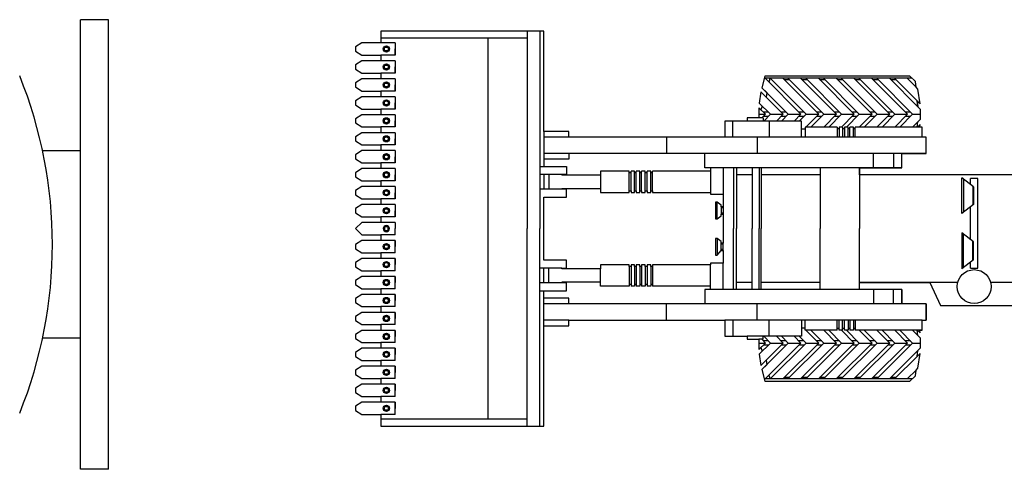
# Model space of a CAD drawing. Extents: x 149 to 250, y -977 to -912.
# Tile 147 of 156: x 228.73 to 234.22, y -928.86 to -926.36. Entities that reach past the tile are written whole.
import ezdxf

# ---------------------------------------------------------------- set-up
doc = ezdxf.new("R2010")
doc.units = 0
doc.header["$MEASUREMENT"] = 0
doc.linetypes.add('0', pattern=[0])
doc.layers.get('0').update_dxf_attribs({"linetype": 'CONTINUOUS'})
doc.layers.add('1', color=7, linetype='0')

msp = doc.modelspace()

# ---------------------------------------------------------------- linework, layer by layer
for p, q in [((231.65012, -926.41837), (230.74128, -926.41837)), ((230.74128, -926.41837), (230.74128, -926.48426)), ((231.5577, -926.41837), (231.5577, -927.51837)), ((231.62742, -926.41837), (231.62742, -927.51837)), ((231.65012, -926.97716), (231.65012, -926.41837)), ((230.63589, -926.48426), (230.60023, -926.5068)), ((230.74128, -926.48426), (230.63589, -926.48426)), ((230.82128, -926.48426), (230.74128, -926.48426)), ((230.82128, -926.48426), (230.82128, -926.55248)), ((230.82128, -926.48426), (230.82128, -926.51837)), ((231.33799, -926.45837), (231.33799, -928.57837)), ((230.60023, -926.5068), (230.60023, -926.52995)), ((230.60023, -926.52995), (230.63589, -926.55248)), ((230.82128, -926.55248), (230.82128, -926.51837)), ((230.63589, -926.58426), (230.60023, -926.6068)), ((230.63589, -926.55248), (230.74128, -926.55248)), ((230.74128, -926.58426), (230.63589, -926.58426)), ((230.74128, -926.55248), (230.74128, -926.58426)), ((230.82128, -926.55248), (230.74128, -926.55248)), ((230.82128, -926.58426), (230.74128, -926.58426)), ((230.82128, -926.58426), (230.82128, -926.61837)), ((230.82128, -926.58426), (230.82128, -926.65248)), ((230.60023, -926.6068), (230.60023, -926.62995)), ((230.60023, -926.62995), (230.63589, -926.65248)), ((230.63589, -926.65248), (230.74128, -926.65248)), ((230.74128, -926.65248), (230.74128, -926.68426)), ((230.82128, -926.65248), (230.74128, -926.65248)), ((230.82128, -926.65248), (230.82128, -926.61837)), ((230.63589, -926.68426), (230.60023, -926.7068)), ((230.60023, -926.7068), (230.60023, -926.72995)), ((230.74128, -926.68426), (230.63589, -926.68426)), ((230.82128, -926.68426), (230.74128, -926.68426)), ((230.82128, -926.68426), (230.82128, -926.71837)), ((230.82128, -926.68426), (230.82128, -926.75248)), ((232.88189, -926.66912), (232.86412, -926.73384)), ((233.70295, -926.68172), (232.87789, -926.68172)), ((233.69036, -926.66912), (232.88189, -926.66912)), ((233.08271, -926.88172), (232.88271, -926.68172)), ((232.9098, -926.68172), (232.9098, -926.68172)), ((233.11099, -926.88172), (232.91099, -926.68172)), ((233.18171, -926.88172), (232.98171, -926.68172)), ((233.01727, -926.69085), (232.98899, -926.69085)), ((233.20999, -926.88172), (233.00999, -926.68172)), ((233.2807, -926.88172), (233.0807, -926.68172)), ((233.11627, -926.69085), (233.08798, -926.69085)), ((233.30898, -926.88172), (233.10898, -926.68172)), ((233.37969, -926.88172), (233.17969, -926.68172)), ((233.21526, -926.69085), (233.18698, -926.69085)), ((233.40798, -926.88172), (233.20798, -926.68172)), ((233.47869, -926.88172), (233.27869, -926.68172)), ((233.31426, -926.69085), (233.28597, -926.69085)), ((233.50697, -926.88172), (233.30697, -926.68172)), ((233.57768, -926.88172), (233.37768, -926.68172)), ((233.41325, -926.69085), (233.38497, -926.69085)), ((233.60597, -926.88172), (233.40597, -926.68172)), ((233.67668, -926.88172), (233.47668, -926.68172)), ((233.51225, -926.69085), (233.48396, -926.69085)), ((233.70496, -926.88172), (233.50496, -926.68172)), ((233.73401, -926.84005), (233.57567, -926.68172)), ((233.61124, -926.69085), (233.58296, -926.69085)), ((233.72997, -926.80773), (233.60396, -926.68172)), ((233.72469, -926.73174), (233.67467, -926.68172)), ((233.72084, -926.6996), (233.69036, -926.66912)), ((233.72469, -926.73174), (233.72084, -926.6996)), ((230.60023, -926.72995), (230.63589, -926.75248)), ((230.63589, -926.75248), (230.74128, -926.75248)), ((230.74128, -926.75248), (230.74128, -926.78426)), ((230.82128, -926.75248), (230.74128, -926.75248)), ((230.82128, -926.75248), (230.82128, -926.71837)), ((232.85933, -926.75733), (232.85074, -926.81945)), ((232.98372, -926.88172), (232.85933, -926.75733)), ((232.88822, -926.78622), (232.85933, -926.75733)), ((233.012, -926.88172), (232.86412, -926.73384)), ((232.86412, -926.73384), (232.89167, -926.76139)), ((232.89167, -926.76139), (232.88822, -926.78622)), ((233.73446, -926.7415), (233.72469, -926.73174)), ((233.74662, -926.82437), (233.73446, -926.7415)), ((230.63589, -926.78426), (230.60023, -926.8068)), ((230.60023, -926.8068), (230.60023, -926.82995)), ((230.74128, -926.78426), (230.63589, -926.78426)), ((230.82128, -926.78426), (230.74128, -926.78426)), ((230.82128, -926.78426), (230.82128, -926.81837)), ((230.82128, -926.78426), (230.82128, -926.85248)), ((230.82128, -926.85248), (230.82128, -926.81837)), ((232.85074, -926.81945), (232.86736, -926.83608)), ((232.913, -926.88172), (232.85074, -926.81945)), ((233.72997, -926.80773), (233.73401, -926.84005)), ((233.73401, -926.84005), (233.72997, -926.80773)), ((233.72997, -926.80773), (233.74662, -926.82437)), ((230.60023, -926.82995), (230.63589, -926.85248)), ((230.63589, -926.85248), (230.74128, -926.85248)), ((230.74128, -926.85248), (230.74128, -926.88426)), ((230.82128, -926.85248), (230.74128, -926.85248)), ((232.84883, -926.84583), (232.8482, -926.90244)), ((232.85999, -926.85699), (232.84883, -926.84583)), ((232.88472, -926.88172), (232.84883, -926.84583)), ((232.86736, -926.83608), (232.85999, -926.85699)), ((232.90144, -926.87015), (232.87315, -926.87015)), ((233.00043, -926.87015), (232.97215, -926.87015)), ((233.09943, -926.87015), (233.07114, -926.87015)), ((233.19842, -926.87015), (233.17014, -926.87015)), ((233.29742, -926.87015), (233.26913, -926.87015)), ((233.39641, -926.87015), (233.36813, -926.87015)), ((233.49541, -926.87015), (233.46712, -926.87015)), ((233.5944, -926.87015), (233.56612, -926.87015)), ((233.6934, -926.87015), (233.66511, -926.87015)), ((233.74849, -926.85453), (233.73401, -926.84005)), ((233.74849, -926.9089), (233.74849, -926.85453)), ((230.63589, -926.88426), (230.60023, -926.9068)), ((230.60023, -926.9068), (230.60023, -926.92995)), ((230.60023, -926.92995), (230.63589, -926.95248)), ((230.74128, -926.88426), (230.63589, -926.88426)), ((230.82128, -926.88426), (230.74128, -926.88426)), ((230.82128, -926.88426), (230.82128, -926.91837)), ((230.82128, -926.88426), (230.82128, -926.95248)), ((230.82128, -926.95248), (230.82128, -926.91837)), ((232.7822, -926.91943), (232.65887, -926.91943)), ((232.65887, -926.91943), (232.65887, -927.00917)), ((232.8482, -926.90244), (232.7822, -926.90244)), ((232.7822, -926.90244), (232.7822, -926.91943)), ((232.84789, -926.88172), (232.88472, -926.88172)), ((232.84789, -926.88172), (232.88472, -926.88172)), ((232.84789, -926.88172), (232.88472, -926.88172)), ((232.84789, -926.88172), (232.88472, -926.88172)), ((232.88472, -926.88172), (232.86399, -926.90244)), ((232.90144, -926.89329), (232.87315, -926.89329)), ((232.913, -926.88172), (232.98372, -926.88172)), ((232.913, -926.88172), (232.98372, -926.88172)), ((232.913, -926.88172), (232.98372, -926.88172)), ((232.913, -926.88172), (232.98372, -926.88172)), ((232.98372, -926.88172), (232.94601, -926.91943)), ((233.00043, -926.89329), (232.97215, -926.89329)), ((233.012, -926.88172), (232.97429, -926.91943)), ((233.012, -926.88172), (233.08271, -926.88172)), ((233.012, -926.88172), (233.08271, -926.88172)), ((233.012, -926.88172), (233.08271, -926.88172)), ((233.012, -926.88172), (233.08271, -926.88172)), ((233.08271, -926.88172), (233.045, -926.91943)), ((233.09943, -926.89329), (233.07114, -926.89329)), ((233.11099, -926.88172), (233.07329, -926.91943)), ((233.11099, -926.88172), (233.18171, -926.88172)), ((233.11099, -926.88172), (233.18171, -926.88172)), ((233.11099, -926.88172), (233.18171, -926.88172)), ((233.11099, -926.88172), (233.18171, -926.88172)), ((233.19842, -926.89329), (233.17014, -926.89329)), ((233.2807, -926.88172), (233.20934, -926.95308)), ((233.20999, -926.88172), (233.2807, -926.88172)), ((233.20999, -926.88172), (233.2807, -926.88172)), ((233.20999, -926.88172), (233.2807, -926.88172)), ((233.20999, -926.88172), (233.2807, -926.88172)), ((233.29742, -926.89329), (233.26913, -926.89329)), ((233.37969, -926.88172), (233.30833, -926.95308)), ((233.30898, -926.88172), (233.37969, -926.88172)), ((233.30898, -926.88172), (233.37969, -926.88172)), ((233.30898, -926.88172), (233.37969, -926.88172)), ((233.30898, -926.88172), (233.37969, -926.88172)), ((233.40798, -926.88172), (233.33662, -926.95308)), ((233.39641, -926.89329), (233.36813, -926.89329)), ((233.47869, -926.88172), (233.40733, -926.95308)), ((233.40798, -926.88172), (233.47869, -926.88172)), ((233.40798, -926.88172), (233.47869, -926.88172)), ((233.40798, -926.88172), (233.47869, -926.88172)), ((233.40798, -926.88172), (233.47869, -926.88172)), ((233.50697, -926.88172), (233.43561, -926.95308)), ((233.49541, -926.89329), (233.46712, -926.89329)), ((233.57768, -926.88172), (233.50632, -926.95308)), ((233.50697, -926.88172), (233.57768, -926.88172)), ((233.50697, -926.88172), (233.57768, -926.88172)), ((233.50697, -926.88172), (233.57768, -926.88172)), ((233.50697, -926.88172), (233.57768, -926.88172)), ((233.60597, -926.88172), (233.53461, -926.95308)), ((233.5944, -926.89329), (233.56612, -926.89329)), ((233.67668, -926.88172), (233.60532, -926.95308)), ((233.60597, -926.88172), (233.67668, -926.88172)), ((233.60597, -926.88172), (233.67668, -926.88172)), ((233.60597, -926.88172), (233.67668, -926.88172)), ((233.60597, -926.88172), (233.67668, -926.88172)), ((233.70496, -926.88172), (233.6336, -926.95308)), ((233.6934, -926.89329), (233.66511, -926.89329)), ((233.73401, -926.92338), (233.70431, -926.95308)), ((233.70496, -926.88172), (233.74903, -926.88172)), ((233.70496, -926.88172), (233.74903, -926.88172)), ((233.70496, -926.88172), (233.74903, -926.88172)), ((233.70496, -926.88172), (233.74903, -926.88172)), ((233.7303, -926.95308), (233.73401, -926.92338)), ((233.73401, -926.92338), (233.74849, -926.9089)), ((230.63589, -926.98426), (230.60023, -927.0068)), ((230.63589, -926.95248), (230.74128, -926.95248)), ((230.74128, -926.98426), (230.63589, -926.98426)), ((230.74128, -926.95248), (230.74128, -926.98426)), ((230.82128, -926.95248), (230.74128, -926.95248)), ((230.82128, -926.98426), (230.74128, -926.98426)), ((230.82128, -926.98426), (230.82128, -927.01837)), ((230.82128, -926.98426), (230.82128, -927.05248)), ((231.78876, -926.97716), (231.65012, -926.97716)), ((231.65012, -926.97716), (231.65012, -927.00917)), ((231.78876, -927.00917), (231.78876, -926.97716)), ((233.74662, -926.93906), (233.7303, -926.95308)), ((233.74529, -926.95308), (233.74662, -926.93906)), ((233.75765, -926.95308), (233.74529, -926.95308)), ((233.75765, -927.00917), (233.75765, -926.95308)), ((230.60023, -927.0068), (230.60023, -927.02995)), ((230.60023, -927.02995), (230.63589, -927.05248)), ((230.82128, -927.05248), (230.82128, -927.01837)), ((231.78876, -927.00917), (231.65012, -927.00917)), ((231.65012, -927.00917), (231.65012, -927.17248)), ((232.65887, -927.00917), (231.78876, -927.00917)), ((233.78008, -927.00917), (233.75765, -927.00917)), ((233.78008, -927.09926), (233.78008, -927.00917)), ((230.63589, -927.08426), (230.60023, -927.1068)), ((230.63589, -927.05248), (230.74128, -927.05248)), ((230.74128, -927.08426), (230.63589, -927.08426)), ((230.74128, -927.05248), (230.74128, -927.08426)), ((230.82128, -927.05248), (230.74128, -927.05248)), ((230.82128, -927.08426), (230.74128, -927.08426)), ((230.82128, -927.08426), (230.82128, -927.11837)), ((230.82128, -927.08426), (230.82128, -927.15248)), ((231.65012, -927.09926), (231.65012, -927.13127)), ((231.78876, -927.09926), (231.78876, -927.13127)), ((233.64553, -927.18035), (233.64553, -927.09926)), ((233.64553, -927.09926), (233.78008, -927.09926)), ((230.60023, -927.1068), (230.60023, -927.12995)), ((230.60023, -927.12995), (230.60023, -927.12995)), ((230.60023, -927.12995), (230.63589, -927.15248)), ((230.63589, -927.15248), (230.74128, -927.15248)), ((230.74128, -927.15248), (230.74128, -927.18426)), ((230.82128, -927.15248), (230.74128, -927.15248)), ((230.82128, -927.15248), (230.82128, -927.11837)), ((231.78876, -927.13127), (231.65012, -927.13127)), ((230.63589, -927.18426), (230.60023, -927.2068)), ((230.60023, -927.2068), (230.60023, -927.22995)), ((230.74128, -927.18426), (230.63589, -927.18426)), ((230.82128, -927.18426), (230.74128, -927.18426)), ((230.82128, -927.18426), (230.82128, -927.21837)), ((230.82128, -927.18426), (230.82128, -927.25248)), ((231.62742, -927.17248), (231.7764, -927.17248)), ((231.7764, -927.17248), (231.7764, -927.21653)), ((231.96614, -927.1983), (231.96614, -927.31658)), ((232.12548, -927.1983), (231.96614, -927.1983)), ((232.12548, -927.30696), (232.12548, -927.1983)), ((232.13601, -927.20791), (232.12548, -927.20791)), ((232.13601, -927.30696), (232.13601, -927.1983)), ((232.15463, -927.1983), (232.13601, -927.1983)), ((232.15463, -927.30696), (232.15463, -927.1983)), ((232.16524, -927.20791), (232.15463, -927.20791)), ((232.16524, -927.30696), (232.16524, -927.1983)), ((232.18433, -927.1983), (232.16524, -927.1983)), ((232.18433, -927.30696), (232.18433, -927.1983)), ((232.19494, -927.20791), (232.18433, -927.20791)), ((232.2151, -927.1983), (232.19494, -927.1983)), ((232.19494, -927.30696), (232.19494, -927.1983)), ((232.2151, -927.30696), (232.2151, -927.1983)), ((232.22518, -927.20791), (232.2151, -927.20791)), ((232.22518, -927.30696), (232.22518, -927.1983)), ((232.24533, -927.1983), (232.22518, -927.1983)), ((232.24533, -927.30696), (232.24533, -927.1983)), ((232.25488, -927.20791), (232.24533, -927.20791)), ((232.57827, -927.1983), (232.25488, -927.1983)), ((232.25488, -927.30696), (232.25488, -927.1983)), ((232.57827, -927.18035), (232.57827, -927.31658)), ((232.70615, -927.18035), (232.70615, -927.51837)), ((232.72266, -927.18035), (232.72266, -927.51837)), ((232.81068, -927.18035), (232.81068, -927.51837)), ((232.84919, -927.18035), (232.84919, -927.51837)), ((232.8602, -927.18035), (232.8602, -927.51837)), ((233.40985, -927.18035), (233.64553, -927.18035)), ((233.40985, -927.21837), (233.40985, -927.18035)), ((230.60023, -927.22995), (230.63589, -927.25248)), ((230.63589, -927.25248), (230.74128, -927.25248)), ((230.74128, -927.25248), (230.74128, -927.28426)), ((230.82128, -927.25248), (230.74128, -927.25248)), ((230.82128, -927.25248), (230.82128, -927.21837)), ((231.7764, -927.21653), (231.62742, -927.21653)), ((231.65012, -927.21653), (231.65012, -927.29835)), ((231.67796, -927.21653), (231.67796, -927.29835)), ((231.74958, -927.21653), (231.74958, -927.21996)), ((231.96614, -927.21996), (231.74958, -927.21996)), ((234.28933, -927.21837), (233.40985, -927.21837)), ((233.97947, -927.43432), (233.97947, -927.2355)), ((234.04375, -927.28537), (233.97947, -927.2355)), ((233.98903, -927.24292), (233.98903, -927.42689)), ((234.02797, -927.27313), (234.02797, -927.23839)), ((234.06797, -927.23839), (234.02797, -927.23839)), ((234.06797, -927.7378), (234.06797, -927.23839)), ((230.63589, -927.28426), (230.60023, -927.3068)), ((230.60023, -927.3068), (230.60023, -927.32995)), ((230.74128, -927.28426), (230.63589, -927.28426)), ((230.82128, -927.28426), (230.74128, -927.28426)), ((230.82128, -927.28426), (230.82128, -927.31837)), ((230.82128, -927.28426), (230.82128, -927.35248)), ((230.82128, -927.35248), (230.82128, -927.31837)), ((231.74958, -927.29835), (231.62742, -927.29835)), ((231.74958, -927.29491), (231.96614, -927.29491)), ((231.74958, -927.29835), (231.74958, -927.29491)), ((231.7764, -927.29835), (231.74958, -927.29835)), ((231.7764, -927.34239), (231.7764, -927.29835)), ((231.96614, -927.29491), (231.96614, -927.31658)), ((231.96614, -927.31658), (232.12548, -927.31658)), ((232.12548, -927.31658), (232.12548, -927.30696)), ((232.12548, -927.30696), (232.13601, -927.30696)), ((232.13601, -927.30696), (232.13601, -927.31658)), ((232.13601, -927.31658), (232.15463, -927.31658)), ((232.15463, -927.31658), (232.15463, -927.30696)), ((232.15463, -927.30696), (232.16524, -927.30696)), ((232.16524, -927.30696), (232.16524, -927.31658)), ((232.16524, -927.31658), (232.18433, -927.31658)), ((232.18433, -927.31658), (232.18433, -927.30696)), ((232.18433, -927.30696), (232.19494, -927.30696)), ((232.19494, -927.30696), (232.19494, -927.31658)), ((232.19494, -927.31658), (232.2151, -927.31658)), ((232.2151, -927.31658), (232.2151, -927.30696)), ((232.2151, -927.30696), (232.22518, -927.30696)), ((232.22518, -927.30696), (232.22518, -927.31658)), ((232.22518, -927.31658), (232.24533, -927.31658)), ((232.24533, -927.31658), (232.24533, -927.30696)), ((232.24533, -927.30696), (232.25488, -927.30696)), ((232.25488, -927.30696), (232.25488, -927.31658)), ((232.25488, -927.31658), (232.57827, -927.31658)), ((232.57827, -927.31658), (232.57827, -927.32585)), ((234.03982, -927.28232), (234.03982, -927.38749)), ((234.04375, -927.28537), (234.04375, -927.38444)), ((230.60023, -927.32995), (230.63589, -927.35248)), ((230.63589, -927.35248), (230.74128, -927.35248)), ((230.74128, -927.35248), (230.74128, -927.38426)), ((230.82128, -927.35248), (230.74128, -927.35248)), ((231.65012, -927.69436), (231.65012, -927.34239)), ((231.65012, -927.34239), (231.7764, -927.34239)), ((232.57827, -927.32585), (232.64876, -927.32585)), ((232.61586, -927.37104), (232.6067, -927.37104)), ((232.6067, -927.37104), (232.6067, -927.46396)), ((232.61586, -927.46396), (232.61586, -927.37104)), ((232.63876, -927.38849), (232.61586, -927.37104)), ((232.64876, -927.32585), (232.64876, -927.39765)), ((230.63589, -927.38426), (230.60023, -927.4068)), ((230.60023, -927.4068), (230.60023, -927.42995)), ((230.74128, -927.38426), (230.63589, -927.38426)), ((230.82128, -927.38426), (230.74128, -927.38426)), ((230.82128, -927.38426), (230.82128, -927.41837)), ((230.82128, -927.38426), (230.82128, -927.45248)), ((230.82128, -927.45248), (230.82128, -927.41837)), ((232.63876, -927.39765), (232.63876, -927.38849)), ((232.63876, -927.39765), (232.63876, -927.43735)), ((232.64876, -927.39765), (232.63876, -927.39765)), ((232.64876, -927.40223), (232.63876, -927.40223)), ((234.04375, -927.38444), (233.97947, -927.43432)), ((234.02797, -927.58013), (234.02797, -927.39669)), ((230.60023, -927.42995), (230.63589, -927.45248)), ((230.63589, -927.45248), (230.74128, -927.45248)), ((230.74128, -927.45248), (230.74128, -927.48426)), ((230.82128, -927.45248), (230.74128, -927.45248)), ((232.6067, -927.46396), (232.61586, -927.46396)), ((232.61586, -927.46396), (232.63876, -927.44651)), ((232.64876, -927.43277), (232.63876, -927.43277)), ((232.63876, -927.43735), (232.64876, -927.43735)), ((232.63876, -927.44651), (232.63876, -927.43735)), ((232.63876, -927.43735), (232.64876, -927.43735)), ((232.64876, -927.43735), (232.64876, -927.5994)), ((230.6358, -927.48426), (230.60023, -927.51837)), ((230.60023, -927.51837), (230.6358, -927.55248)), ((230.74128, -927.48426), (230.6358, -927.48426)), ((230.82118, -927.48426), (230.74128, -927.48426)), ((230.82118, -927.48426), (230.82118, -927.51837)), ((230.82118, -927.55248), (230.82118, -927.51837)), ((231.5577, -928.61837), (231.5577, -927.51837)), ((231.62742, -928.61837), (231.62742, -927.51837)), ((232.70615, -927.85639), (232.70615, -927.51837)), ((232.72266, -927.85639), (232.72266, -927.51837)), ((232.81068, -927.85639), (232.81068, -927.51837)), ((232.84919, -927.85639), (232.84919, -927.51837)), ((232.8602, -927.85639), (232.8602, -927.51837)), ((230.63589, -927.58426), (230.60023, -927.6068)), ((230.6358, -927.55248), (230.74128, -927.55248)), ((230.74128, -927.58426), (230.63589, -927.58426)), ((230.74128, -927.55248), (230.74128, -927.58426)), ((230.82118, -927.55248), (230.74128, -927.55248)), ((230.82128, -927.58426), (230.74128, -927.58426)), ((230.82128, -927.65248), (230.82128, -927.58426)), ((230.82128, -927.58426), (230.82128, -927.61837)), ((232.6067, -927.57279), (232.6067, -927.6657)), ((232.61586, -927.57279), (232.6067, -927.57279)), ((232.61586, -927.57279), (232.61586, -927.6657)), ((232.63876, -927.59024), (232.61586, -927.57279)), ((232.63876, -927.5994), (232.63876, -927.59024)), ((233.97947, -927.5425), (233.97947, -927.74132)), ((234.04375, -927.59238), (233.97947, -927.5425)), ((233.98903, -927.7339), (233.98903, -927.54992)), ((234.03982, -927.6945), (234.03982, -927.58932)), ((234.04375, -927.69145), (234.04375, -927.59238)), ((230.60023, -927.6068), (230.60023, -927.62995)), ((230.60023, -927.62995), (230.63589, -927.65248)), ((230.82128, -927.65248), (230.82128, -927.61837)), ((232.61586, -927.6657), (232.63876, -927.63909)), ((232.63876, -927.5994), (232.64876, -927.5994)), ((232.63876, -927.63909), (232.63876, -927.5994)), ((232.64876, -927.5994), (232.63876, -927.5994)), ((232.64876, -927.60398), (232.63876, -927.60398)), ((232.64876, -927.63451), (232.63876, -927.63451)), ((232.63876, -927.63909), (232.64876, -927.63909)), ((232.63876, -927.63909), (232.64876, -927.63909)), ((232.64876, -927.63909), (232.64876, -927.5994)), ((232.64876, -927.63909), (232.64876, -927.71089)), ((230.63589, -927.68426), (230.60023, -927.7068)), ((230.63589, -927.65248), (230.74128, -927.65248)), ((230.74128, -927.68426), (230.63589, -927.68426)), ((230.74128, -927.65248), (230.74128, -927.68426)), ((230.82128, -927.65248), (230.74128, -927.65248)), ((230.82128, -927.68426), (230.74128, -927.68426)), ((230.82128, -927.75248), (230.82128, -927.68426)), ((230.82128, -927.68426), (230.82128, -927.71837)), ((231.7764, -927.69436), (231.65012, -927.69436)), ((231.7764, -927.7384), (231.7764, -927.69436)), ((232.6067, -927.6657), (232.61586, -927.6657)), ((234.04375, -927.69145), (233.97947, -927.74132)), ((230.60023, -927.7068), (230.60023, -927.72995)), ((230.60023, -927.72995), (230.63589, -927.75248)), ((230.63589, -927.75248), (230.74128, -927.75248)), ((230.74128, -927.75248), (230.74128, -927.78426)), ((230.82128, -927.75248), (230.74128, -927.75248)), ((230.82128, -927.75248), (230.82128, -927.71837)), ((231.74958, -927.7384), (231.62742, -927.7384)), ((231.65012, -927.82022), (231.65012, -927.7384)), ((231.67796, -927.82022), (231.67796, -927.7384)), ((231.74958, -927.74184), (231.74958, -927.7384)), ((231.74958, -927.7384), (231.7764, -927.7384)), ((231.96614, -927.74184), (231.74958, -927.74184)), ((231.96614, -927.72017), (231.96614, -927.74184)), ((232.12548, -927.72017), (231.96614, -927.72017)), ((231.96614, -927.83845), (231.96614, -927.74184)), ((232.12548, -927.72978), (232.12548, -927.72017)), ((232.12548, -927.72978), (232.12548, -927.83845)), ((232.13601, -927.72978), (232.12548, -927.72978)), ((232.15463, -927.72017), (232.13601, -927.72017)), ((232.13601, -927.72017), (232.13601, -927.72978)), ((232.13601, -927.72978), (232.13601, -927.83845)), ((232.15463, -927.72978), (232.15463, -927.72017)), ((232.15463, -927.72978), (232.15463, -927.83845)), ((232.16524, -927.72978), (232.15463, -927.72978)), ((232.18433, -927.72017), (232.16524, -927.72017)), ((232.16524, -927.72017), (232.16524, -927.72978)), ((232.16524, -927.72978), (232.16524, -927.83845)), ((232.18433, -927.72978), (232.18433, -927.72017)), ((232.18433, -927.72978), (232.18433, -927.83845)), ((232.19494, -927.72978), (232.18433, -927.72978)), ((232.2151, -927.72017), (232.19494, -927.72017)), ((232.19494, -927.72017), (232.19494, -927.72978)), ((232.19494, -927.72978), (232.19494, -927.83845)), ((232.2151, -927.72978), (232.2151, -927.72017)), ((232.2151, -927.72978), (232.2151, -927.83845)), ((232.22518, -927.72978), (232.2151, -927.72978)), ((232.24533, -927.72017), (232.22518, -927.72017)), ((232.22518, -927.72017), (232.22518, -927.72978)), ((232.22518, -927.72978), (232.22518, -927.83845)), ((232.24533, -927.72978), (232.24533, -927.72017)), ((232.24533, -927.72978), (232.24533, -927.83845)), ((232.25488, -927.72978), (232.24533, -927.72978)), ((232.57827, -927.72017), (232.25488, -927.72017)), ((232.25488, -927.72017), (232.25488, -927.72978)), ((232.25488, -927.72978), (232.25488, -927.83845)), ((232.64876, -927.71089), (232.57827, -927.71089)), ((232.57827, -927.71089), (232.57827, -927.72017)), ((232.57827, -927.85639), (232.57827, -927.72017)), ((234.02797, -927.7378), (234.02797, -927.70369)), ((234.02797, -927.7378), (234.06797, -927.7378)), ((230.63589, -927.78426), (230.60023, -927.8068)), ((230.60023, -927.8068), (230.60023, -927.82995)), ((230.74128, -927.78426), (230.63589, -927.78426)), ((230.82128, -927.78426), (230.74128, -927.78426)), ((230.82128, -927.85248), (230.82128, -927.78426)), ((230.82128, -927.78426), (230.82128, -927.81837)), ((230.60023, -927.82995), (230.63589, -927.85248)), ((230.63589, -927.85248), (230.74128, -927.85248)), ((230.74128, -927.85248), (230.74128, -927.88426)), ((230.82128, -927.85248), (230.74128, -927.85248)), ((230.82128, -927.85248), (230.82128, -927.81837)), ((231.7764, -927.82022), (231.62742, -927.82022)), ((231.62742, -927.86426), (231.7764, -927.86426)), ((231.65012, -928.02758), (231.65012, -927.86426)), ((231.96614, -927.81678), (231.74958, -927.81678)), ((231.74958, -927.82022), (231.74958, -927.81678)), ((231.7764, -927.86426), (231.7764, -927.82022)), ((232.12548, -927.83845), (231.96614, -927.83845)), ((232.13601, -927.82884), (232.12548, -927.82884)), ((232.15463, -927.83845), (232.13601, -927.83845)), ((232.16524, -927.82884), (232.15463, -927.82884)), ((232.18433, -927.83845), (232.16524, -927.83845)), ((232.19494, -927.82884), (232.18433, -927.82884)), ((232.2151, -927.83845), (232.19494, -927.83845)), ((232.22518, -927.82884), (232.2151, -927.82884)), ((232.24533, -927.83845), (232.22518, -927.83845)), ((232.25488, -927.82884), (232.24533, -927.82884)), ((232.57827, -927.83845), (232.25488, -927.83845)), ((233.40985, -927.81837), (233.80047, -927.81837)), ((233.40985, -927.85639), (233.40985, -927.81837)), ((233.64553, -927.85639), (233.40985, -927.85639)), ((233.64553, -927.93749), (233.64553, -927.85639)), ((233.80047, -927.81837), (233.85971, -927.94681)), ((230.63589, -927.88426), (230.60023, -927.9068)), ((230.60023, -927.9068), (230.60023, -927.9068)), ((230.60023, -927.9068), (230.60023, -927.92995)), ((230.74128, -927.88426), (230.63589, -927.88426)), ((230.82128, -927.88426), (230.74128, -927.88426)), ((230.82128, -927.95248), (230.82128, -927.88426)), ((230.82128, -927.88426), (230.82128, -927.91837)), ((230.82128, -927.95248), (230.82128, -927.91837)), ((231.78876, -927.90548), (231.65012, -927.90548)), ((231.65012, -927.93749), (231.65012, -927.90548)), ((231.78876, -927.93749), (231.78876, -927.90548)), ((230.60023, -927.92995), (230.63589, -927.95248)), ((230.63589, -927.95248), (230.74128, -927.95248)), ((230.74128, -927.95248), (230.74128, -927.98426)), ((230.82128, -927.95248), (230.74128, -927.95248)), ((233.78008, -927.93749), (233.64553, -927.93749)), ((233.78008, -928.02758), (233.78008, -927.93749)), ((233.85971, -927.94681), (234.28933, -927.94681)), ((230.63589, -927.98426), (230.60023, -928.0068)), ((230.60023, -928.0068), (230.60023, -928.02995)), ((230.60023, -928.02995), (230.63589, -928.05248)), ((230.74128, -927.98426), (230.63589, -927.98426)), ((230.82128, -927.98426), (230.74128, -927.98426)), ((230.82128, -928.05248), (230.82128, -927.98426)), ((230.82128, -927.98426), (230.82128, -928.01837)), ((230.82128, -928.05248), (230.82128, -928.01837)), ((231.78876, -928.02758), (231.65012, -928.02758)), ((231.65012, -928.05959), (231.65012, -928.02758)), ((231.78876, -928.02758), (232.65887, -928.02758)), ((231.78876, -928.05959), (231.78876, -928.02758)), ((232.65887, -928.02758), (232.65887, -928.11732)), ((233.75765, -928.08367), (233.75765, -928.02758)), ((233.75765, -928.02758), (233.78008, -928.02758)), ((230.63589, -928.08426), (230.60023, -928.1068)), ((230.63589, -928.05248), (230.74128, -928.05248)), ((230.74128, -928.08426), (230.63589, -928.08426)), ((230.74128, -928.05248), (230.74128, -928.08426)), ((230.82128, -928.05248), (230.74128, -928.05248)), ((230.82128, -928.08426), (230.74128, -928.08426)), ((230.82128, -928.15248), (230.82128, -928.08426)), ((230.82128, -928.08426), (230.82128, -928.11837)), ((231.65012, -928.61837), (231.65012, -928.05959)), ((231.65012, -928.05959), (231.78876, -928.05959)), ((233.2807, -928.15503), (233.20934, -928.08367)), ((233.37969, -928.15503), (233.30833, -928.08367)), ((233.40798, -928.15503), (233.33662, -928.08367)), ((233.47869, -928.15503), (233.40733, -928.08367)), ((233.50697, -928.15503), (233.43561, -928.08367)), ((233.57768, -928.15503), (233.50632, -928.08367)), ((233.60597, -928.15503), (233.53461, -928.08367)), ((233.67668, -928.15503), (233.60532, -928.08367)), ((233.70496, -928.15503), (233.6336, -928.08367)), ((233.73401, -928.11336), (233.70431, -928.08367)), ((233.73401, -928.11336), (233.7303, -928.08367)), ((233.7303, -928.08367), (233.74662, -928.09769)), ((233.74662, -928.09769), (233.74529, -928.08367)), ((233.74529, -928.08367), (233.75765, -928.08367)), ((230.60023, -928.1068), (230.60023, -928.12995)), ((230.60023, -928.12995), (230.63589, -928.15248)), ((230.82128, -928.15248), (230.82128, -928.11837)), ((232.65887, -928.11732), (232.7822, -928.11732)), ((232.7822, -928.11732), (232.7822, -928.1343)), ((232.7822, -928.1343), (232.8482, -928.1343)), ((232.8482, -928.1343), (232.84883, -928.19092)), ((232.88472, -928.15503), (232.86399, -928.1343)), ((232.98372, -928.15503), (232.94601, -928.11732)), ((233.012, -928.15503), (232.97429, -928.11732)), ((233.08271, -928.15503), (233.045, -928.11732)), ((233.11099, -928.15503), (233.07329, -928.11732)), ((233.74849, -928.12785), (233.73401, -928.11336)), ((233.74849, -928.18221), (233.74849, -928.12785)), ((230.63589, -928.18426), (230.60023, -928.2068)), ((230.63589, -928.15248), (230.74128, -928.15248)), ((230.74128, -928.18426), (230.63589, -928.18426)), ((230.74128, -928.15248), (230.74128, -928.18426)), ((230.82128, -928.15248), (230.74128, -928.15248)), ((230.82128, -928.18426), (230.74128, -928.18426)), ((230.82128, -928.25248), (230.82128, -928.18426)), ((230.82128, -928.18426), (230.82128, -928.21837)), ((232.84789, -928.15503), (232.88472, -928.15503)), ((232.84789, -928.15503), (232.88472, -928.15503)), ((232.84789, -928.15503), (232.88472, -928.15503)), ((232.84789, -928.15503), (232.88472, -928.15503)), ((232.88472, -928.15503), (232.84883, -928.19092)), ((232.84883, -928.19092), (232.85999, -928.17976)), ((232.913, -928.15503), (232.85074, -928.2173)), ((232.98372, -928.15503), (232.85933, -928.27941)), ((232.85999, -928.17976), (232.86736, -928.20067)), ((233.012, -928.15503), (232.86412, -928.30291)), ((232.90144, -928.14346), (232.87315, -928.14346)), ((232.90144, -928.1666), (232.87315, -928.1666)), ((233.08271, -928.15503), (232.88271, -928.35503)), ((233.11099, -928.15503), (232.91099, -928.35503)), ((232.913, -928.15503), (232.98372, -928.15503)), ((232.913, -928.15503), (232.98372, -928.15503)), ((232.913, -928.15503), (232.98372, -928.15503)), ((232.913, -928.15503), (232.98372, -928.15503)), ((233.00043, -928.14346), (232.97215, -928.14346)), ((233.00043, -928.1666), (232.97215, -928.1666)), ((233.18171, -928.15503), (232.98171, -928.35503)), ((233.20999, -928.15503), (233.00999, -928.35503)), ((233.012, -928.15503), (233.08271, -928.15503)), ((233.012, -928.15503), (233.08271, -928.15503)), ((233.012, -928.15503), (233.08271, -928.15503)), ((233.012, -928.15503), (233.08271, -928.15503)), ((233.09943, -928.14346), (233.07114, -928.14346)), ((233.09943, -928.1666), (233.07114, -928.1666)), ((233.2807, -928.15503), (233.0807, -928.35503)), ((233.30898, -928.15503), (233.10898, -928.35503)), ((233.11099, -928.15503), (233.18171, -928.15503)), ((233.11099, -928.15503), (233.18171, -928.15503)), ((233.11099, -928.15503), (233.18171, -928.15503)), ((233.11099, -928.15503), (233.18171, -928.15503)), ((233.19842, -928.14346), (233.17014, -928.14346)), ((233.19842, -928.1666), (233.17014, -928.1666)), ((233.37969, -928.15503), (233.17969, -928.35503)), ((233.40798, -928.15503), (233.20798, -928.35503)), ((233.20999, -928.15503), (233.2807, -928.15503)), ((233.20999, -928.15503), (233.2807, -928.15503)), ((233.20999, -928.15503), (233.2807, -928.15503)), ((233.20999, -928.15503), (233.2807, -928.15503)), ((233.29742, -928.14346), (233.26913, -928.14346)), ((233.29742, -928.1666), (233.26913, -928.1666)), ((233.47869, -928.15503), (233.27869, -928.35503)), ((233.50697, -928.15503), (233.30697, -928.35503)), ((233.30898, -928.15503), (233.37969, -928.15503)), ((233.30898, -928.15503), (233.37969, -928.15503)), ((233.30898, -928.15503), (233.37969, -928.15503)), ((233.30898, -928.15503), (233.37969, -928.15503)), ((233.39641, -928.14346), (233.36813, -928.14346)), ((233.39641, -928.1666), (233.36813, -928.1666)), ((233.57768, -928.15503), (233.37768, -928.35503)), ((233.60597, -928.15503), (233.40597, -928.35503)), ((233.40798, -928.15503), (233.47869, -928.15503)), ((233.40798, -928.15503), (233.47869, -928.15503)), ((233.40798, -928.15503), (233.47869, -928.15503)), ((233.40798, -928.15503), (233.47869, -928.15503)), ((233.49541, -928.14346), (233.46712, -928.14346)), ((233.49541, -928.1666), (233.46712, -928.1666)), ((233.67668, -928.15503), (233.47668, -928.35503)), ((233.70496, -928.15503), (233.50496, -928.35503)), ((233.50697, -928.15503), (233.57768, -928.15503)), ((233.50697, -928.15503), (233.57768, -928.15503)), ((233.50697, -928.15503), (233.57768, -928.15503)), ((233.50697, -928.15503), (233.57768, -928.15503)), ((233.5944, -928.14346), (233.56612, -928.14346)), ((233.5944, -928.1666), (233.56612, -928.1666)), ((233.73401, -928.1967), (233.57567, -928.35503)), ((233.60597, -928.15503), (233.67668, -928.15503)), ((233.60597, -928.15503), (233.67668, -928.15503)), ((233.60597, -928.15503), (233.67668, -928.15503)), ((233.60597, -928.15503), (233.67668, -928.15503)), ((233.6934, -928.14346), (233.66511, -928.14346)), ((233.6934, -928.1666), (233.66511, -928.1666)), ((233.70496, -928.15503), (233.74903, -928.15503)), ((233.70496, -928.15503), (233.74903, -928.15503)), ((233.70496, -928.15503), (233.74903, -928.15503)), ((233.70496, -928.15503), (233.74903, -928.15503)), ((233.72997, -928.22902), (233.73401, -928.1967)), ((233.72997, -928.22902), (233.73401, -928.1967)), ((233.73401, -928.1967), (233.74849, -928.18221)), ((230.60023, -928.2068), (230.60023, -928.22995)), ((230.60023, -928.22995), (230.63589, -928.25248)), ((230.82128, -928.25248), (230.82128, -928.21837)), ((232.86736, -928.20067), (232.85074, -928.2173)), ((232.85074, -928.2173), (232.85933, -928.27941)), ((232.85933, -928.27941), (232.88822, -928.25052)), ((232.88822, -928.25052), (232.89167, -928.27536)), ((233.72997, -928.22902), (233.60396, -928.35503)), ((233.74662, -928.21237), (233.72997, -928.22902)), ((233.73446, -928.29524), (233.74662, -928.21237)), ((230.63589, -928.28426), (230.60023, -928.3068)), ((230.63589, -928.25248), (230.74128, -928.25248)), ((230.74128, -928.28426), (230.63589, -928.28426)), ((230.74128, -928.25248), (230.74128, -928.28426)), ((230.82128, -928.25248), (230.74128, -928.25248)), ((230.82128, -928.28426), (230.74128, -928.28426)), ((230.82128, -928.35248), (230.82128, -928.28426)), ((230.82128, -928.28426), (230.82128, -928.31837)), ((232.89167, -928.27536), (232.86412, -928.30291)), ((232.86412, -928.30291), (232.88189, -928.36762)), ((233.72469, -928.30501), (233.67467, -928.35503)), ((233.72084, -928.33715), (233.72469, -928.30501)), ((233.72469, -928.30501), (233.73446, -928.29524)), ((230.60023, -928.3068), (230.60023, -928.32995)), ((230.60023, -928.32995), (230.63589, -928.35248)), ((230.63589, -928.35248), (230.74128, -928.35248)), ((230.74128, -928.35248), (230.74128, -928.38426)), ((230.82128, -928.35248), (230.74128, -928.35248)), ((230.82128, -928.35248), (230.82128, -928.31837)), ((233.70295, -928.35503), (232.87789, -928.35503)), ((232.9098, -928.35503), (232.9098, -928.35503)), ((233.01727, -928.3459), (232.98899, -928.3459)), ((233.11627, -928.3459), (233.08798, -928.3459)), ((233.21526, -928.3459), (233.18698, -928.3459)), ((233.31426, -928.3459), (233.28597, -928.3459)), ((233.41325, -928.3459), (233.38497, -928.3459)), ((233.51225, -928.3459), (233.48396, -928.3459)), ((233.61124, -928.3459), (233.58296, -928.3459)), ((233.69036, -928.36762), (233.72084, -928.33715)), ((230.63589, -928.38426), (230.60023, -928.4068)), ((230.60023, -928.4068), (230.60023, -928.42995)), ((230.74128, -928.38426), (230.63589, -928.38426)), ((230.82128, -928.38426), (230.74128, -928.38426)), ((230.82128, -928.38426), (230.82128, -928.41837)), ((230.82128, -928.45248), (230.82128, -928.38426)), ((232.88189, -928.36762), (233.69036, -928.36762)), ((230.60023, -928.42995), (230.63589, -928.45248)), ((230.63589, -928.45248), (230.74128, -928.45248)), ((230.74128, -928.45248), (230.74128, -928.48426)), ((230.82128, -928.45248), (230.74128, -928.45248)), ((230.82128, -928.45248), (230.82128, -928.41837)), ((230.63589, -928.48426), (230.60023, -928.5068)), ((230.60023, -928.5068), (230.60023, -928.52995)), ((230.74128, -928.48426), (230.63589, -928.48426)), ((230.82128, -928.48426), (230.74128, -928.48426)), ((230.82128, -928.48426), (230.82128, -928.51837)), ((230.82128, -928.55248), (230.82128, -928.48426)), ((230.82128, -928.55248), (230.82128, -928.51837)), ((230.60023, -928.52995), (230.63589, -928.55248)), ((230.63589, -928.55248), (230.74128, -928.55248)), ((230.74128, -928.55248), (230.74128, -928.61837)), ((230.82128, -928.55248), (230.74128, -928.55248)), ((230.74128, -928.61837), (231.65012, -928.61837))]:
    msp.add_line(p, q)
at = {"color": 7}
for p, q in [((231.5577, -926.45837), (230.74128, -926.45837)), ((232.70371, -927.00917), (232.70371, -926.91943)), ((233.08493, -926.91943), (232.7822, -926.91943)), ((232.8719, -926.90244), (232.8482, -926.90244)), ((232.8719, -926.90244), (232.8719, -926.91943)), ((232.913, -926.88172), (232.8753, -926.91943)), ((232.90553, -926.91943), (232.90553, -927.00917)), ((233.08493, -927.00917), (233.08493, -926.91943)), ((233.18171, -926.88172), (233.11034, -926.95308)), ((233.20999, -926.88172), (233.13863, -926.95308)), ((233.30898, -926.88172), (233.23762, -926.95308)), ((233.10679, -926.96418), (233.08493, -926.96418)), ((233.28504, -926.95308), (233.10679, -926.95308)), ((233.10679, -926.95308), (233.10679, -927.00917)), ((233.28504, -926.95308), (233.28504, -927.00917)), ((233.29504, -926.96308), (233.28504, -926.96308)), ((233.29504, -926.95308), (233.29504, -927.00917)), ((233.31504, -926.95308), (233.29504, -926.95308)), ((233.31504, -926.95308), (233.31504, -927.00917)), ((233.32504, -926.96308), (233.31504, -926.96308)), ((233.32504, -926.95308), (233.32504, -927.00917)), ((233.34496, -926.95308), (233.32504, -926.95308)), ((233.34496, -927.00917), (233.34496, -926.95308)), ((233.35496, -926.96308), (233.34496, -926.96308)), ((233.35496, -927.00917), (233.35496, -926.95308)), ((233.37496, -926.95308), (233.35496, -926.95308)), ((233.37496, -927.00917), (233.37496, -926.95308)), ((233.38496, -926.96308), (233.37496, -926.96308)), ((233.75765, -926.95308), (233.38496, -926.95308)), ((233.38496, -927.00917), (233.38496, -926.95308)), ((232.33371, -927.00917), (232.33371, -927.09926)), ((233.75765, -927.00917), (232.65887, -927.00917)), ((232.83826, -927.00917), (232.83826, -927.09926)), ((233.78008, -927.09926), (233.78008, -927.00917)), ((233.78008, -927.09926), (231.65012, -927.09926)), ((232.54674, -927.18035), (232.54674, -927.09926)), ((233.4877, -927.18035), (233.4877, -927.09926)), ((233.59769, -927.09926), (233.59769, -927.18035)), ((233.64553, -927.18035), (233.64553, -927.09926)), ((233.64553, -927.18035), (232.54674, -927.18035)), ((232.64876, -927.18035), (232.64876, -927.32585)), ((233.18998, -927.18035), (233.18998, -927.51837)), ((233.40985, -927.18035), (233.40985, -927.51837)), ((232.81068, -927.21837), (232.72266, -927.21837)), ((233.18998, -927.21837), (232.8602, -927.21837)), ((234.31647, -927.21837), (233.40985, -927.21837)), ((232.64876, -927.39765), (232.64876, -927.43735)), ((233.18998, -927.85639), (233.18998, -927.51837)), ((233.40985, -927.85639), (233.40985, -927.51837)), ((232.64876, -927.85639), (232.64876, -927.71089)), ((233.64553, -927.85639), (232.54674, -927.85639)), ((232.54674, -927.85639), (232.54674, -927.93749)), ((232.81068, -927.81837), (232.72266, -927.81837)), ((233.18998, -927.81837), (232.8602, -927.81837)), ((233.80047, -927.81837), (233.40985, -927.81837)), ((233.4877, -927.85639), (233.4877, -927.93749)), ((233.59769, -927.93749), (233.59769, -927.85639)), ((233.64553, -927.85639), (233.64553, -927.93749)), ((233.95624, -927.81837), (233.80047, -927.81837)), ((234.31647, -927.81837), (234.1397, -927.81837)), ((233.78008, -927.93749), (231.65012, -927.93749)), ((232.33371, -928.02758), (232.33371, -927.93749)), ((232.83826, -928.02758), (232.83826, -927.93749)), ((233.78008, -927.93749), (233.78008, -928.02758)), ((233.75765, -928.02758), (232.65887, -928.02758)), ((232.70371, -928.02758), (232.70371, -928.11732)), ((232.90553, -928.11732), (232.90553, -928.02758)), ((233.08493, -928.02758), (233.08493, -928.11732)), ((233.10679, -928.08367), (233.10679, -928.02758)), ((233.28504, -928.08367), (233.28504, -928.02758)), ((233.29504, -928.08367), (233.29504, -928.02758)), ((233.31504, -928.08367), (233.31504, -928.02758)), ((233.32504, -928.08367), (233.32504, -928.02758)), ((233.34496, -928.02758), (233.34496, -928.08367)), ((233.35496, -928.02758), (233.35496, -928.08367)), ((233.37496, -928.02758), (233.37496, -928.08367)), ((233.38496, -928.02758), (233.38496, -928.08367)), ((233.10679, -928.07256), (233.08493, -928.07256)), ((233.28504, -928.08367), (233.10679, -928.08367)), ((233.18171, -928.15503), (233.11034, -928.08367)), ((233.20999, -928.15503), (233.13863, -928.08367)), ((233.30898, -928.15503), (233.23762, -928.08367)), ((233.29504, -928.07367), (233.28504, -928.07367)), ((233.31504, -928.08367), (233.29504, -928.08367)), ((233.32504, -928.07367), (233.31504, -928.07367)), ((233.34496, -928.08367), (233.32504, -928.08367)), ((233.35496, -928.07367), (233.34496, -928.07367)), ((233.37496, -928.08367), (233.35496, -928.08367)), ((233.38496, -928.07367), (233.37496, -928.07367)), ((233.75765, -928.08367), (233.38496, -928.08367)), ((233.08493, -928.11732), (232.7822, -928.11732)), ((232.8719, -928.1343), (232.8482, -928.1343)), ((232.8719, -928.1343), (232.8719, -928.11732)), ((232.913, -928.15503), (232.8753, -928.11732)), ((231.5577, -928.57837), (230.74128, -928.57837))]:
    msp.add_line(p, q, dxfattribs=at)
for centre, radius in [((230.77228, -926.51852), 0.01752), ((230.77228, -926.51852), 0.01413), ((230.77228, -926.51852), 0.01074), ((230.77228, -926.61852), 0.01752), ((230.77228, -926.61852), 0.01413), ((230.77228, -926.61852), 0.01074), ((230.77228, -926.71852), 0.01752), ((230.77228, -926.71852), 0.01413), ((230.77228, -926.71852), 0.01074), ((230.77228, -926.81852), 0.01752), ((230.77228, -926.81852), 0.01413), ((230.77228, -926.81852), 0.01074), ((230.77228, -926.91852), 0.01752), ((230.77228, -926.91852), 0.01413), ((230.77228, -926.91852), 0.01074), ((230.77228, -927.01852), 0.01752), ((230.77228, -927.01852), 0.01413), ((230.77228, -927.01852), 0.01074), ((230.77228, -927.11852), 0.01752), ((230.77228, -927.11852), 0.01413), ((230.77228, -927.11852), 0.01074), ((230.77228, -927.21852), 0.01752), ((230.77228, -927.21852), 0.01413), ((230.77228, -927.21852), 0.01074), ((230.77228, -927.31852), 0.01752), ((230.77228, -927.31852), 0.01413), ((230.77228, -927.31852), 0.01074), ((230.77228, -927.41852), 0.01752), ((230.77228, -927.41852), 0.01413), ((230.77228, -927.41852), 0.01074), ((230.77228, -927.61822), 0.01752), ((230.77228, -927.61822), 0.01413), ((230.77228, -927.61822), 0.01074), ((230.77228, -927.71822), 0.01752), ((230.77228, -927.71822), 0.01413), ((230.77228, -927.71822), 0.01074), ((234.04797, -927.84107), 0.0945), ((230.77228, -927.81822), 0.01752), ((230.77228, -927.81822), 0.01413), ((230.77228, -927.81822), 0.01074), ((230.77228, -927.91822), 0.01752), ((230.77228, -927.91822), 0.01413), ((230.77228, -927.91822), 0.01074), ((230.77228, -928.01822), 0.01752), ((230.77228, -928.01822), 0.01413), ((230.77228, -928.01822), 0.01074), ((230.77228, -928.11822), 0.01752), ((230.77228, -928.11822), 0.01413), ((230.77228, -928.11822), 0.01074), ((230.77228, -928.21822), 0.01752), ((230.77228, -928.21822), 0.01413), ((230.77228, -928.21822), 0.01074), ((230.77228, -928.31822), 0.01752), ((230.77228, -928.31822), 0.01413), ((230.77228, -928.31822), 0.01074), ((230.77228, -928.41822), 0.01752), ((230.77228, -928.41822), 0.01413), ((230.77228, -928.41822), 0.01074), ((230.77228, -928.51822), 0.01752), ((230.77228, -928.51822), 0.01413), ((230.77228, -928.51822), 0.01074)]:
    msp.add_circle(centre, radius)
for centre, radius, start, end in [((233.50744, -926.85958), 0.62355, 163.4261, 165.44603), ((230.77219, -927.51852), 0.01752, 0.48922, 179.51078), ((230.77219, -927.51822), 0.01752, 180.48922, 359.51078), ((230.77219, -927.51852), 0.01413, 0.60663, 179.39337), ((230.77219, -927.51822), 0.01413, 180.60663, 359.39337), ((230.77219, -927.51852), 0.01074, 0.79821, 179.20179), ((230.77219, -927.51822), 0.01074, 180.79821, 359.20179), ((233.50744, -928.17716), 0.62355, 194.55397, 196.5739)]:
    msp.add_arc(centre, radius, start, end)
at = {"layer": '1', "linetype": '0'}
for p, q in [((229.06793, -928.8575), (229.06793, -926.35558)), ((229.2243, -926.35558), (229.06793, -926.35558)), ((229.2243, -928.8575), (229.2243, -926.35558)), ((229.06793, -927.08531), (228.85671, -927.08531)), ((229.06793, -928.12776), (228.85671, -928.12776)), ((229.2243, -928.8575), (229.06793, -928.8575))]:
    msp.add_line(p, q, dxfattribs=at)
msp.add_arc((226.40776, -927.60654), 2.5038, 337.993, 22.0071, dxfattribs=at)

doc.saveas('drawing.dxf')
